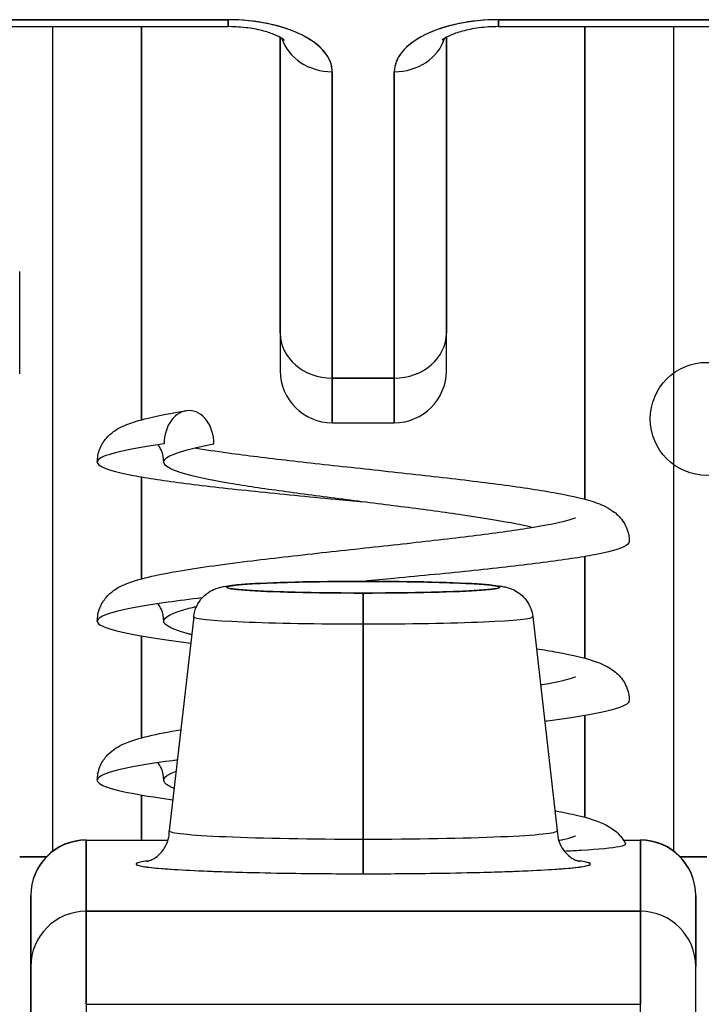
# Model space of a CAD drawing. Extents: x 784 to 1207, y 24 to 294.
# Tile 12 of 217: x 898.223 to 898.465, y 109.206 to 109.556. Entities that reach past the tile are written whole.
import ezdxf

# ---------------------------------------------------------------- set-up
doc = ezdxf.new("R2010")
doc.units = 0
doc.header["$LTSCALE"] = 4
doc.header["$MEASUREMENT"] = 0
doc.layers.get('0').update_dxf_attribs({"linetype": 'CONTINUOUS'})

msp = doc.modelspace()

# ---------------------------------------------------------------- linework, layer by layer
for p, q in [((898.29672, 109.55575), (898.10735, 109.55575)), ((898.10735, 109.55575), (898.29672, 109.55575)), ((898.29672, 109.55575), (898.29672, 109.55327)), ((898.29672, 109.55327), (898.29672, 109.55575)), ((898.58215, 109.55575), (898.39278, 109.55575)), ((898.39278, 109.55327), (898.39278, 109.55575)), ((898.39278, 109.55575), (898.39278, 109.55327)), ((898.39278, 109.55575), (898.58215, 109.55575)), ((898.10735, 109.55327), (898.29672, 109.55327)), ((898.23452, 109.2604), (898.23452, 109.55327)), ((898.26603, 109.41364), (898.26603, 109.55327)), ((898.26603, 109.55327), (898.26603, 109.41364)), ((898.39278, 109.55327), (898.58215, 109.55327)), ((898.42351, 109.38539), (898.42351, 109.55327)), ((898.42351, 109.55327), (898.42351, 109.38539)), ((898.45499, 109.55327), (898.45499, 109.2604)), ((898.31522, 109.54948), (898.31522, 109.44441)), ((898.31522, 109.44441), (898.31522, 109.54948)), ((898.37428, 109.54948), (898.37428, 109.44441)), ((898.37428, 109.44441), (898.37428, 109.54948)), ((898.33373, 109.53724), (898.33373, 109.42838)), ((898.33373, 109.42838), (898.33373, 109.53724)), ((898.35578, 109.53724), (898.35578, 109.42838)), ((898.35578, 109.42838), (898.35578, 109.53724)), ((898.31522, 109.44441), (898.31522, 109.43106)), ((898.37428, 109.43106), (898.37428, 109.44441)), ((898.35578, 109.42838), (898.33373, 109.42838)), ((898.33373, 109.41256), (898.33373, 109.42838)), ((898.33373, 109.42838), (898.33373, 109.41256)), ((898.33373, 109.42838), (898.35578, 109.42838)), ((898.35578, 109.41256), (898.35578, 109.42838)), ((898.35578, 109.42838), (898.35578, 109.41256)), ((898.33373, 109.41256), (898.35578, 109.41256)), ((898.26603, 109.35715), (898.26603, 109.39331)), ((898.26603, 109.39331), (898.26603, 109.35715)), ((898.42351, 109.3289), (898.42351, 109.36506)), ((898.42351, 109.36506), (898.42351, 109.3289)), ((898.34475, 109.35621), (898.34475, 109.35622)), ((898.34475, 109.35622), (898.34475, 109.35621)), ((898.34475, 109.34109), (898.34475, 109.35206)), ((898.34475, 109.35206), (898.34475, 109.34109)), ((898.28451, 109.34368), (898.27585, 109.26762)), ((898.405, 109.34368), (898.41365, 109.26762)), ((898.34475, 109.34109), (898.34475, 109.26465)), ((898.34475, 109.26465), (898.34475, 109.34109)), ((898.26603, 109.30065), (898.26603, 109.33681)), ((898.26603, 109.33681), (898.26603, 109.30065)), ((898.42351, 109.2724), (898.42351, 109.30857)), ((898.42351, 109.30857), (898.42351, 109.2724)), ((898.26603, 109.26422), (898.26603, 109.28031)), ((898.26603, 109.28031), (898.26603, 109.26422)), ((898.34475, 109.25235), (898.34475, 109.26465)), ((898.34475, 109.26465), (898.34475, 109.25235)), ((898.24633, 109.26422), (898.24633, 109.26434)), ((898.24633, 109.26422), (898.27535, 109.26422)), ((898.24633, 109.23901), (898.24633, 109.26422)), ((898.24633, 109.26422), (898.24633, 109.23901)), ((898.43721, 109.26422), (898.44318, 109.26422)), ((898.44318, 109.26434), (898.44318, 109.26422)), ((898.44318, 109.23901), (898.44318, 109.26422)), ((898.44318, 109.26422), (898.44318, 109.23901)), ((898.2227, 109.25833), (898.23217, 109.25833)), ((898.23217, 109.25833), (898.2227, 109.25833)), ((898.45734, 109.25833), (898.4668, 109.25833)), ((898.4668, 109.25833), (898.45734, 109.25833)), ((898.22664, 109.24466), (898.22664, 109.24456)), ((898.22664, 109.24456), (898.22664, 109.21934)), ((898.22664, 109.21934), (898.22664, 109.24456)), ((898.46286, 109.24456), (898.46286, 109.24466)), ((898.46286, 109.21934), (898.46286, 109.24456)), ((898.46286, 109.24456), (898.46286, 109.21934)), ((898.24633, 109.23901), (898.24633, 109.20597)), ((898.24633, 109.23901), (898.44318, 109.23901)), ((898.44318, 109.23901), (898.24633, 109.23901)), ((898.24633, 109.20597), (898.24633, 109.23901)), ((898.42351, 109.23901), (898.42351, 109.23901)), ((898.42351, 109.23901), (898.42351, 109.23901)), ((898.44318, 109.23901), (898.44318, 109.20597)), ((898.44318, 109.20597), (898.44318, 109.23901)), ((898.22664, 109.21934), (898.22664, 109.18836)), ((898.46286, 109.18836), (898.46286, 109.21934)), ((898.24633, 109.20597), (898.44318, 109.20597)), ((898.24633, 109.20597), (898.24633, 109.1978)), ((898.44318, 109.1978), (898.44318, 109.20597))]:
    msp.add_line(p, q)
msp.add_circle((898.4668, 109.41394), 0.02008)
for centre, radius, start, end in [((898.33373, 109.43106), 0.0185, 180, 270), ((898.35578, 109.43106), 0.0185, 270, 0), ((898.24633, 109.24466), 0.01969, 90, 180), ((898.44318, 109.24466), 0.01969, 0, 90)]:
    msp.add_arc(centre, radius, start, end)
for centre, major_axis, ratio, start_param, end_param in [((898.29672, 109.53724), (0.03701, 0), 0.5, 0, 1.570796), ((898.39278, 109.53724), (-0.03701, 0), 0.5, 4.712389, 6.283185), ((898.33373, 109.55327), (-0.0185, 0), 0.866025, 0.262731, 1.570796), ((898.33373, 109.55327), (-0.0185, 0), 0.866025, 0.262731, 1.570796), ((898.35578, 109.55327), (0.0185, 0), 0.866025, 4.712389, 6.020454), ((898.35578, 109.55327), (0.0185, 0), 0.866025, 4.712389, 6.020454), ((898.22244, 108.08516), (-0.00021, -1.68497), 0.000091, 2.494978, 2.531653), ((898.33373, 109.44441), (-0.0185, 0), 0.866025, 0, 1.570796), ((898.33373, 109.44441), (-0.0185, 0), 0.866025, 0, 1.570796), ((898.35578, 109.44441), (0.0185, 0), 0.866025, 4.712389, 6.283185), ((898.35578, 109.44441), (0.0185, 0), 0.866025, 4.712389, 6.283185), ((898.34475, 109.35414), (-0.04851, 0), 0.042782, 4.712389, 7.853982), ((898.34475, 109.35414), (0.04851, 0), 0.042782, 4.712389, 7.853982), ((898.34475, 109.34367), (-0.06025, 0), 0.042782, 6.278319, 7.853982), ((898.34475, 109.34367), (-0.06025, 0), 0.042782, 6.278319, 7.853982), ((898.34475, 109.34367), (0.06025, 0), 0.042782, 4.712389, 6.288051), ((898.34475, 109.34367), (0.06025, 0), 0.042782, 4.712389, 6.288051), ((898.34475, 109.2676), (-0.0689, 0), 0.042782, 6.278319, 7.853982), ((898.34475, 109.2676), (-0.0689, 0), 0.042782, 6.278319, 7.853982), ((898.34475, 109.2676), (0.0689, 0), 0.042782, 4.712389, 6.288051), ((898.34475, 109.2676), (0.0689, 0), 0.042782, 4.712389, 6.288051), ((898.24633, 109.24456), (-0.01969, 0), 0.999084, 4.712389, 6.283185), ((898.24633, 109.24456), (-0.01969, 0), 0.999084, 4.712389, 6.283185), ((898.44318, 109.24456), (0.01969, 0), 0.999084, 0, 1.570796), ((898.44318, 109.24456), (0.01969, 0), 0.999084, 0, 1.570796), ((898.34475, 109.2558), (-0.08071, 0), 0.042782, 5.937993, 7.853982), ((898.34475, 109.2558), (0.08071, 0), 0.042782, 4.712389, 6.628377), ((898.24633, 109.21934), (-0.01969, 0), 0.999084, 4.712389, 6.283185), ((898.24633, 109.21934), (-0.01969, 0), 0.999084, 4.712389, 6.283185), ((898.44318, 109.21934), (0.01969, 0), 0.999084, 0, 1.570796), ((898.44318, 109.21934), (0.01969, 0), 0.999084, 0, 1.570796)]:
    msp.add_ellipse(centre, major_axis=major_axis, ratio=ratio, start_param=start_param, end_param=end_param)
for points, knots in [([(898.33373, 109.53724), (898.33366, 109.53977), (898.33275, 109.5421), (898.33092, 109.54431), (898.32909, 109.54652), (898.32634, 109.5486), (898.32289, 109.55033), (898.31943, 109.55206), (898.31526, 109.55343), (898.31085, 109.55434), (898.30644, 109.55526), (898.30178, 109.55571), (898.29672, 109.55575)], [0, 0, 0, 0, 0.25, 0.25, 0.25, 0.5, 0.5, 0.5, 0.75, 0.75, 0.75, 1, 1, 1, 1]), ([(898.39278, 109.55575), (898.38772, 109.55571), (898.38306, 109.55526), (898.37864, 109.55434), (898.37423, 109.55343), (898.37007, 109.55205), (898.36661, 109.55032), (898.36316, 109.5486), (898.36041, 109.54651), (898.35858, 109.54431), (898.35675, 109.5421), (898.35584, 109.53977), (898.35578, 109.53724)], [0, 0, 0, 0, 0.25, 0.25, 0.25, 0.5, 0.5, 0.5, 0.75, 0.75, 0.75, 1, 1, 1, 1]), ([(898.31674, 109.54846), (898.31674, 109.54846), (898.31672, 109.54847), (898.31657, 109.54861), (898.31625, 109.54887), (898.31515, 109.54954), (898.31436, 109.54995), (898.31227, 109.55083), (898.31092, 109.5513), (898.30771, 109.55216), (898.30581, 109.55254), (898.30163, 109.55309), (898.29935, 109.55325), (898.29694, 109.55327), (898.29683, 109.55327), (898.29672, 109.55327)], [6.74046, 6.74046, 6.74046, 6.74046, 6.79307, 6.79307, 6.967412, 6.967412, 7.153275, 7.153275, 7.361571, 7.361571, 7.592968, 7.592968, 7.840962, 7.840962, 7.852879, 7.852879, 7.852879, 7.852879]), ([(898.39278, 109.55327), (898.39043, 109.55327), (898.38808, 109.55311), (898.38369, 109.55254), (898.38165, 109.55213), (898.3782, 109.55118), (898.37676, 109.55066), (898.37461, 109.54969), (898.37385, 109.54925), (898.37296, 109.54865), (898.37277, 109.54846), (898.37277, 109.54846)], [1.569693, 1.569693, 1.569693, 1.569693, 1.824004, 1.824004, 2.072269, 2.072269, 2.302593, 2.302593, 2.506751, 2.506751, 2.682113, 2.682113, 2.682113, 2.682113]), ([(898.31522, 109.44441), (898.31522, 109.4391), (898.31522, 109.43538), (898.31522, 109.43324), (898.31522, 109.43181), (898.31522, 109.43108), (898.31522, 109.43108)], [0, 0, 0, 0, 0.2, 0.2, 0.2, 0.3335594, 0.3335594, 0.3335594, 0.3335594]), ([(898.37428, 109.43108), (898.37428, 109.43108), (898.37428, 109.43181), (898.37428, 109.43324), (898.37428, 109.43539), (898.37428, 109.4391), (898.37428, 109.44441)], [0.6663967, 0.6663967, 0.6663967, 0.6663967, 0.8, 0.8, 0.8, 1, 1, 1, 1]), ([(898.25027, 109.39858), (898.25027, 109.40018), (898.2506, 109.40183), (898.25176, 109.40473), (898.25257, 109.406), (898.25428, 109.40801), (898.25518, 109.40878), (898.25734, 109.41034), (898.25856, 109.41097), (898.26243, 109.41269), (898.26514, 109.41346), (898.27217, 109.41514), (898.27665, 109.41598), (898.28182, 109.41682)], [0, 0, 0, 0, 0.0152382, 0.0152382, 0.0301964, 0.0301964, 0.0455352, 0.0455352, 0.0680234, 0.0680234, 0.1177342, 0.1177342, 0.1753694, 0.1753694, 0.1753694, 0.1753694]), ([(898.29169, 109.40509), (898.29169, 109.40817), (898.29073, 109.41126), (898.2891, 109.41344), (898.28746, 109.41562), (898.28515, 109.4169), (898.28284, 109.4169), (898.28053, 109.4169), (898.27822, 109.41562), (898.27659, 109.41344), (898.27495, 109.41126), (898.274, 109.40817), (898.274, 109.40509)], [0, 0, 0, 0, 0.25, 0.25, 0.25, 0.5, 0.5, 0.5, 0.75, 0.75, 0.75, 1, 1, 1, 1]), ([(898.274, 109.40509), (898.26746, 109.40415), (898.25673, 109.40228), (898.24917, 109.39946), (898.25091, 109.39665), (898.26176, 109.39383), (898.28068, 109.39102), (898.30582, 109.3882), (898.32832, 109.38601), (898.34147, 109.38476), (898.34475, 109.38445)], [0, 0, 0, 0, 0.015625, 0.03125, 0.046875, 0.0625, 0.078125, 0.09375, 0.109375, 0.1145843, 0.1145843, 0.1145843, 0.1145843]), ([(898.27389, 109.39858), (898.27389, 109.4), (898.27356, 109.40149), (898.27269, 109.40352), (898.27228, 109.40421), (898.27187, 109.40478)], [0, 0, 0, 0, 0.01456727, 0.01456727, 0.0236708, 0.0236708, 0.0236708, 0.0236708]), ([(898.4047, 109.37539), (898.40251, 109.37591), (898.40002, 109.37643), (898.39727, 109.37695), (898.3923, 109.37788), (898.38647, 109.37882), (898.38006, 109.37976), (898.37365, 109.3807), (898.36666, 109.38164), (898.35943, 109.38257), (898.3522, 109.38351), (898.34472, 109.38445), (898.33737, 109.38539), (898.33002, 109.38633), (898.32279, 109.38727), (898.31603, 109.3882), (898.30927, 109.38914), (898.30298, 109.39008), (898.29748, 109.39102), (898.29197, 109.39196), (898.28724, 109.39289), (898.28352, 109.39383), (898.2798, 109.39477), (898.27708, 109.39571), (898.27551, 109.39665), (898.27394, 109.39758), (898.2735, 109.39852), (898.27423, 109.39946), (898.27496, 109.4004), (898.27685, 109.40134), (898.2798, 109.40228), (898.28276, 109.40321), (898.28679, 109.40415), (898.29169, 109.40509)], [0.8350833, 0.8350833, 0.8350833, 0.8350833, 0.84375, 0.84375, 0.84375, 0.859375, 0.859375, 0.859375, 0.875, 0.875, 0.875, 0.890625, 0.890625, 0.890625, 0.90625, 0.90625, 0.90625, 0.921875, 0.921875, 0.921875, 0.9375, 0.9375, 0.9375, 0.953125, 0.953125, 0.953125, 0.96875, 0.96875, 0.96875, 0.984375, 0.984375, 0.984375, 1, 1, 1, 1]), ([(898.28481, 109.40363), (898.28838, 109.40305), (898.29242, 109.40245), (898.30331, 109.40098), (898.3107, 109.40007), (898.32651, 109.39825), (898.33515, 109.39731), (898.35248, 109.39542), (898.36137, 109.39446), (898.37828, 109.39254), (898.38649, 109.39156), (898.40126, 109.3896), (898.40795, 109.38859), (898.41934, 109.3865), (898.42393, 109.38547), (898.42986, 109.38328), (898.43178, 109.38246), (898.43503, 109.37996), (898.43624, 109.37878), (898.43774, 109.37636), (898.43817, 109.37548), (898.43897, 109.37322), (898.43924, 109.37175), (898.43924, 109.37033)], [0.1582957, 0.1582957, 0.1582957, 0.1582957, 0.2002454, 0.2002454, 0.2631404, 0.2631404, 0.3289013, 0.3289013, 0.3960063, 0.3960063, 0.4641636, 0.4641636, 0.5336549, 0.5336549, 0.606623, 0.606623, 0.6429987, 0.6429987, 0.6630435, 0.6630435, 0.6724994, 0.6724994, 0.6860777, 0.6860777, 0.6860777, 0.6860777]), ([(898.25027, 109.34208), (898.25027, 109.34368), (898.2506, 109.34534), (898.25176, 109.34823), (898.25257, 109.3495), (898.25428, 109.35152), (898.25518, 109.35229), (898.25736, 109.35386), (898.25859, 109.35449), (898.26247, 109.3562), (898.26518, 109.35697), (898.27171, 109.35853), (898.27551, 109.35927), (898.28695, 109.36119), (898.2957, 109.36238), (898.31354, 109.36457), (898.32262, 109.36559), (898.34069, 109.36758), (898.3499, 109.36857), (898.36738, 109.3705), (898.3759, 109.37147), (898.39114, 109.37337), (898.3981, 109.37432), (898.4094, 109.37614), (898.41403, 109.37706), (898.41826, 109.37816), (898.41924, 109.37847), (898.42, 109.37876), (898.42014, 109.37883), (898.42014, 109.37883)], [0, 0, 0, 0, 0.0152543, 0.0152543, 0.0302263, 0.0302263, 0.045583, 0.045583, 0.0682613, 0.0682613, 0.117942, 0.117942, 0.1678581, 0.1678581, 0.2503852, 0.2503852, 0.3215471, 0.3215471, 0.39029, 0.39029, 0.4579131, 0.4579131, 0.5243818, 0.5243818, 0.5886756, 0.5886756, 0.6166115, 0.6166115, 0.6297893, 0.6297893, 0.6297893, 0.6297893]), ([(898.43924, 109.37033), (898.43924, 109.36972), (898.43759, 109.36817), (898.4283, 109.36569), (898.40965, 109.36287), (898.3847, 109.36006), (898.36199, 109.35784), (898.34855, 109.35656), (898.34496, 109.35622)], [0.19299073, 0.19299073, 0.19299073, 0.19299073, 0.203125, 0.21875, 0.234375, 0.25, 0.265625, 0.27130234, 0.27130234, 0.27130234, 0.27130234]), ([(898.28451, 109.34368), (898.28465, 109.34498), (898.28502, 109.34627), (898.28612, 109.34858), (898.28686, 109.34965), (898.28854, 109.35142), (898.2895, 109.35215), (898.29118, 109.35314), (898.29193, 109.35346), (898.29311, 109.35389), (898.29359, 109.35402), (898.29474, 109.35431), (898.29534, 109.35442), (898.29777, 109.35482), (898.29974, 109.355), (898.30452, 109.35534), (898.30719, 109.35549), (898.31433, 109.35579), (898.3192, 109.35593), (898.32929, 109.35613), (898.33459, 109.35619), (898.34152, 109.35622), (898.34314, 109.35622), (898.34475, 109.35622)], [0, 0, 0, 0, 0.0101015, 0.0101015, 0.0199862, 0.0199862, 0.0296294, 0.0296294, 0.0377089, 0.0377089, 0.0449846, 0.0449846, 0.0568687, 0.0568687, 0.0925394, 0.0925394, 0.1243072, 0.1243072, 0.1678667, 0.1678667, 0.2085979, 0.2085979, 0.2209026, 0.2209026, 0.2209026, 0.2209026]), ([(898.34475, 109.35206), (898.34043, 109.35206), (898.33627, 109.35209), (898.33221, 109.35213), (898.32815, 109.35218), (898.32419, 109.35225), (898.32051, 109.35234), (898.31684, 109.35243), (898.31346, 109.35254), (898.31047, 109.35267), (898.30747, 109.3528), (898.30487, 109.35294), (898.30275, 109.3531), (898.30063, 109.35326), (898.299, 109.35342), (898.2979, 109.3536), (898.2968, 109.35377), (898.29624, 109.35396), (898.29624, 109.35414), (898.29624, 109.35432), (898.2968, 109.3545), (898.2979, 109.35467), (898.299, 109.35485), (898.30063, 109.35502), (898.30275, 109.35518), (898.30487, 109.35533), (898.30747, 109.35548), (898.31047, 109.35561), (898.31346, 109.35573), (898.31684, 109.35584), (898.32051, 109.35593), (898.32419, 109.35603), (898.32815, 109.3561), (898.33221, 109.35614), (898.33627, 109.35619), (898.34043, 109.35621), (898.34475, 109.35621)], [0, 0, 0, 0, 0.083333, 0.083333, 0.083333, 0.166667, 0.166667, 0.166667, 0.25, 0.25, 0.25, 0.333333, 0.333333, 0.333333, 0.416667, 0.416667, 0.416667, 0.5, 0.5, 0.5, 0.583333, 0.583333, 0.583333, 0.666667, 0.666667, 0.666667, 0.75, 0.75, 0.75, 0.833333, 0.833333, 0.833333, 0.916667, 0.916667, 0.916667, 1, 1, 1, 1]), ([(898.34475, 109.35622), (898.35011, 109.35622), (898.35553, 109.35618), (898.36559, 109.35604), (898.37036, 109.35593), (898.37883, 109.35565), (898.38261, 109.35548), (898.3889, 109.35508), (898.39132, 109.35488), (898.39399, 109.35445), (898.39452, 109.35436), (898.39557, 109.35412), (898.39605, 109.35399), (898.39716, 109.35362), (898.39778, 109.35338), (898.39916, 109.35267), (898.39994, 109.35218), (898.40137, 109.35102), (898.40204, 109.35034), (898.40332, 109.34866), (898.4039, 109.34762), (898.40466, 109.34561), (898.40489, 109.34465), (898.405, 109.34368)], [0, 0, 0, 0, 0.0407937, 0.0407937, 0.0808924, 0.0808924, 0.1213735, 0.1213735, 0.1633112, 0.1633112, 0.1737906, 0.1737906, 0.1816701, 0.1816701, 0.1889204, 0.1889204, 0.1967092, 0.1967092, 0.2041974, 0.2041974, 0.2133447, 0.2133447, 0.2208708, 0.2208708, 0.2208708, 0.2208708]), ([(898.34475, 109.35621), (898.34907, 109.35621), (898.35323, 109.35619), (898.35729, 109.35614), (898.36135, 109.3561), (898.36532, 109.35603), (898.36899, 109.35593), (898.37266, 109.35584), (898.37605, 109.35573), (898.37904, 109.35561), (898.38203, 109.35548), (898.38463, 109.35533), (898.38675, 109.35518), (898.38887, 109.35502), (898.39051, 109.35485), (898.39161, 109.35467), (898.3927, 109.3545), (898.39326, 109.35432), (898.39326, 109.35414), (898.39326, 109.35396), (898.3927, 109.35377), (898.3916, 109.3536), (898.39051, 109.35342), (898.38887, 109.35326), (898.38675, 109.3531), (898.38463, 109.35294), (898.38203, 109.3528), (898.37904, 109.35267), (898.37604, 109.35254), (898.37266, 109.35243), (898.36899, 109.35234), (898.36532, 109.35225), (898.36135, 109.35218), (898.35729, 109.35213), (898.35323, 109.35209), (898.34907, 109.35206), (898.34475, 109.35206)], [0, 0, 0, 0, 0.083333, 0.083333, 0.083333, 0.166667, 0.166667, 0.166667, 0.25, 0.25, 0.25, 0.333333, 0.333333, 0.333333, 0.416667, 0.416667, 0.416667, 0.5, 0.5, 0.5, 0.583333, 0.583333, 0.583333, 0.666667, 0.666667, 0.666667, 0.75, 0.75, 0.75, 0.833333, 0.833333, 0.833333, 0.916667, 0.916667, 0.916667, 1, 1, 1, 1]), ([(898.28753, 109.35035), (898.28321, 109.34984), (898.27184, 109.34838), (898.25764, 109.34599), (898.24942, 109.34317), (898.25046, 109.34036), (898.26066, 109.33755), (898.27384, 109.33553), (898.2823, 109.33445), (898.28344, 109.3343)], [0.30388957, 0.30388957, 0.30388957, 0.30388957, 0.3125, 0.328125, 0.34375, 0.359375, 0.375, 0.390625, 0.39299557, 0.39299557, 0.39299557, 0.39299557]), ([(898.27389, 109.34208), (898.27389, 109.3435), (898.27356, 109.34499), (898.27269, 109.34702), (898.27228, 109.34772), (898.27187, 109.34828)], [0, 0, 0, 0, 0.01457373, 0.01457373, 0.02367449, 0.02367449, 0.02367449, 0.02367449]), ([(898.28378, 109.33727), (898.28341, 109.33736), (898.28305, 109.33745), (898.2827, 109.33755), (898.27913, 109.33848), (898.27658, 109.33942), (898.27518, 109.34036), (898.27377, 109.3413), (898.27351, 109.34224), (898.27441, 109.34317), (898.27531, 109.34411), (898.27737, 109.34505), (898.28048, 109.34599), (898.28193, 109.34643), (898.28362, 109.34686), (898.28552, 109.3473)], [0.62347664, 0.62347664, 0.62347664, 0.62347664, 0.625, 0.625, 0.625, 0.640625, 0.640625, 0.640625, 0.65625, 0.65625, 0.65625, 0.671875, 0.671875, 0.671875, 0.67917474, 0.67917474, 0.67917474, 0.67917474]), ([(898.40629, 109.3323), (898.40887, 109.33189), (898.41128, 109.33148), (898.41935, 109.33), (898.42393, 109.32897), (898.42986, 109.32678), (898.43178, 109.32597), (898.43504, 109.32346), (898.43625, 109.32227), (898.43775, 109.31985), (898.43818, 109.31897), (898.43898, 109.31671), (898.43924, 109.31525), (898.43924, 109.31383)], [0.5057541, 0.5057541, 0.5057541, 0.5057541, 0.5336756, 0.5336756, 0.606645, 0.606645, 0.6430142, 0.6430142, 0.6630568, 0.6630568, 0.6725733, 0.6725733, 0.6860764, 0.6860764, 0.6860764, 0.6860764]), ([(898.40776, 109.31941), (898.41158, 109.32009), (898.41477, 109.32075), (898.41827, 109.32167), (898.41925, 109.32198), (898.42001, 109.32227), (898.42014, 109.32233), (898.42014, 109.32233)], [0.54016952, 0.54016952, 0.54016952, 0.54016952, 0.58877291, 0.58877291, 0.6166898, 0.6166898, 0.62985557, 0.62985557, 0.62985557, 0.62985557]), ([(898.43924, 109.31383), (898.43924, 109.31329), (898.43785, 109.31182), (898.42938, 109.3094), (898.41704, 109.30748), (898.40956, 109.3065), (898.40923, 109.30646)], [0.50665615, 0.50665615, 0.50665615, 0.50665615, 0.515625, 0.53125, 0.546875, 0.5475837, 0.5475837, 0.5475837, 0.5475837]), ([(898.25027, 109.28558), (898.25027, 109.28719), (898.25061, 109.28884), (898.25176, 109.29174), (898.25257, 109.29301), (898.25428, 109.29502), (898.25518, 109.29579), (898.25737, 109.29737), (898.25862, 109.298), (898.2625, 109.29972), (898.26522, 109.30049), (898.27175, 109.30205), (898.27555, 109.30278), (898.27988, 109.30351), (898.27991, 109.30351), (898.27994, 109.30352)], [0, 0, 0, 0, 0.0152642, 0.0152642, 0.0302444, 0.0302444, 0.0456127, 0.0456127, 0.068482, 0.068482, 0.1181671, 0.1181671, 0.1680144, 0.1680144, 0.1683237, 0.1683237, 0.1683237, 0.1683237]), ([(898.27871, 109.29275), (898.27813, 109.29267), (898.27059, 109.29166), (898.25861, 109.2897), (898.24972, 109.28689), (898.25006, 109.28407), (898.25939, 109.28132), (898.27069, 109.27951), (898.27711, 109.27863)], [0.62370819, 0.62370819, 0.62370819, 0.62370819, 0.625, 0.640625, 0.65625, 0.671875, 0.6875, 0.70207462, 0.70207462, 0.70207462, 0.70207462]), ([(898.27389, 109.28558), (898.27389, 109.287), (898.27356, 109.28849), (898.27269, 109.29052), (898.27228, 109.29122), (898.27187, 109.29179)], [0, 0, 0, 0, 0.01457315, 0.01457315, 0.02367085, 0.02367085, 0.02367085, 0.02367085]), ([(898.27757, 109.28267), (898.2764, 109.28314), (898.2755, 109.28361), (898.27488, 109.28407), (898.27365, 109.28501), (898.27356, 109.28595), (898.27463, 109.28689), (898.27534, 109.28751), (898.27656, 109.28813), (898.27826, 109.28876)], [0.32034989, 0.32034989, 0.32034989, 0.32034989, 0.328125, 0.328125, 0.328125, 0.34375, 0.34375, 0.34375, 0.35413652, 0.35413652, 0.35413652, 0.35413652]), ([(898.41284, 109.2747), (898.41306, 109.27466), (898.41328, 109.27462), (898.41933, 109.27351), (898.42392, 109.27248), (898.42948, 109.27043), (898.43103, 109.26976), (898.434, 109.26785), (898.43539, 109.26675), (898.4371, 109.26444), (898.43754, 109.26373), (898.43791, 109.26296)], [0.5308916, 0.5308916, 0.5308916, 0.5308916, 0.533585, 0.533585, 0.6065466, 0.6065466, 0.6361002, 0.6361002, 0.6591275, 0.6591275, 0.6675797, 0.6675797, 0.6675797, 0.6675797]), ([(898.26805, 109.25672), (898.26805, 109.25672), (898.26812, 109.25674), (898.26843, 109.25683), (898.26863, 109.2569), (898.26913, 109.2571), (898.26937, 109.2572), (898.2701, 109.25758), (898.27068, 109.25789), (898.27209, 109.259), (898.27284, 109.25967), (898.27432, 109.2617), (898.27502, 109.26297), (898.27571, 109.26551), (898.27585, 109.26655), (898.27585, 109.2676)], [2.9624505, 2.9624505, 2.9624505, 2.9624505, 3.0053828, 3.0053828, 3.0382774, 3.0382774, 3.0584832, 3.0584832, 3.0887664, 3.0887664, 3.1118286, 3.1118286, 3.1313201, 3.1313201, 3.142865, 3.142865, 3.142865, 3.142865]), ([(898.41365, 109.2676), (898.41365, 109.2663), (898.41388, 109.26502), (898.41465, 109.2627), (898.41521, 109.26171), (898.41642, 109.25998), (898.41706, 109.25934), (898.41826, 109.2583), (898.41878, 109.25796), (898.4197, 109.25741), (898.42007, 109.25724), (898.42076, 109.25694), (898.421, 109.25686), (898.42138, 109.25674), (898.42145, 109.25672), (898.42145, 109.25672)], [0.0012724, 0.0012724, 0.0012724, 0.0012724, 0.0155488, 0.0155488, 0.0312136, 0.0312136, 0.0504552, 0.0504552, 0.0729209, 0.0729209, 0.0991286, 0.0991286, 0.1356666, 0.1356666, 0.1816869, 0.1816869, 0.1816869, 0.1816869]), ([(898.41417, 109.26416), (898.41474, 109.26429), (898.41527, 109.26441), (898.41722, 109.26488), (898.4184, 109.26521), (898.41978, 109.26567), (898.42014, 109.26583), (898.42014, 109.26583)], [0.57122283, 0.57122283, 0.57122283, 0.57122283, 0.5808236, 0.5808236, 0.60859344, 0.60859344, 0.63022964, 0.63022964, 0.63022964, 0.63022964]), ([(898.41614, 109.2604), (898.41822, 109.2605), (898.42023, 109.26061), (898.4286, 109.26111), (898.43316, 109.26156), (898.43732, 109.26233), (898.43807, 109.26265), (898.43791, 109.26296)], [0.5128965, 0.5128965, 0.5128965, 0.5128965, 0.5437962, 0.5437962, 0.6481051, 0.6481051, 0.7177395, 0.7177395, 0.7177395, 0.7177395]), ([(898.2688, 109.25697), (898.26771, 109.25684), (898.26679, 109.25671), (898.26607, 109.25657), (898.26472, 109.25632), (898.26404, 109.25606), (898.26404, 109.2558), (898.26404, 109.25554), (898.26473, 109.25528), (898.26608, 109.25503), (898.26742, 109.25478), (898.26944, 109.25453), (898.27207, 109.2543), (898.2747, 109.25407), (898.27794, 109.25385), (898.28172, 109.25365), (898.28549, 109.25344), (898.2898, 109.25326), (898.29453, 109.2531), (898.29926, 109.25294), (898.30441, 109.2528), (898.30988, 109.25269), (898.31536, 109.25258), (898.32115, 109.25249), (898.32699, 109.25243), (898.33283, 109.25238), (898.33872, 109.25235), (898.34475, 109.25235)], [0.3902556, 0.3902556, 0.3902556, 0.3902556, 0.4285714, 0.4285714, 0.4285714, 0.5, 0.5, 0.5, 0.5714286, 0.5714286, 0.5714286, 0.6428571, 0.6428571, 0.6428571, 0.7142857, 0.7142857, 0.7142857, 0.7857143, 0.7857143, 0.7857143, 0.8571429, 0.8571429, 0.8571429, 0.9285714, 0.9285714, 0.9285714, 1, 1, 1, 1]), ([(898.34475, 109.25235), (898.35079, 109.25235), (898.35669, 109.25238), (898.36253, 109.25243), (898.36838, 109.25249), (898.37417, 109.25258), (898.37964, 109.25269), (898.38511, 109.2528), (898.39026, 109.25294), (898.39499, 109.2531), (898.39972, 109.25326), (898.40403, 109.25344), (898.4078, 109.25365), (898.41158, 109.25385), (898.41482, 109.25407), (898.41745, 109.2543), (898.42007, 109.25453), (898.42209, 109.25478), (898.42343, 109.25503), (898.42478, 109.25529), (898.42546, 109.25554), (898.42546, 109.2558), (898.42546, 109.25606), (898.42478, 109.25632), (898.42343, 109.25657), (898.42271, 109.25671), (898.42179, 109.25684), (898.4207, 109.25697)], [0, 0, 0, 0, 0.0714286, 0.0714286, 0.0714286, 0.1428571, 0.1428571, 0.1428571, 0.2142857, 0.2142857, 0.2142857, 0.2857143, 0.2857143, 0.2857143, 0.3571429, 0.3571429, 0.3571429, 0.4285714, 0.4285714, 0.4285714, 0.5, 0.5, 0.5, 0.5714286, 0.5714286, 0.5714286, 0.6096507, 0.6096507, 0.6096507, 0.6096507]), ([(898.22664, 109.18836), (898.22664, 109.19456), (898.22664, 109.19983), (898.22664, 109.20423), (898.22664, 109.20863), (898.22664, 109.21214), (898.22664, 109.21467), (898.22664, 109.2172), (898.22664, 109.21875), (898.22664, 109.21934)], [0, 0, 0, 0, 0.333333, 0.333333, 0.333333, 0.666667, 0.666667, 0.666667, 1, 1, 1, 1]), ([(898.46286, 109.18836), (898.46286, 109.19456), (898.46286, 109.19984), (898.46286, 109.20423), (898.46286, 109.20863), (898.46286, 109.21215), (898.46286, 109.21468), (898.46286, 109.2172), (898.46286, 109.21875), (898.46286, 109.21934)], [0, 0, 0, 0, 0.333333, 0.333333, 0.333333, 0.666667, 0.666667, 0.666667, 1, 1, 1, 1])]:
    msp.add_open_spline(points, degree=3, knots=knots)
for points in [[(898.28481, 109.34714), (898.285, 109.34711), (898.2852, 109.34707), (898.2854, 109.34704)], [(898.46286, 109.24456), (898.46286, 109.24462), (898.46286, 109.24465), (898.46286, 109.24465)], [(898.25489, 109.23901), (898.25489, 109.23901), (898.25489, 109.23901), (898.25489, 109.23901)], [(898.30216, 109.23901), (898.30215, 109.23901), (898.30215, 109.23901), (898.30215, 109.23901)], [(898.3128, 109.23901), (898.3128, 109.23901), (898.3128, 109.23901), (898.31281, 109.23901)]]:
    msp.add_open_spline(points, degree=3)

doc.saveas('drawing.dxf')
